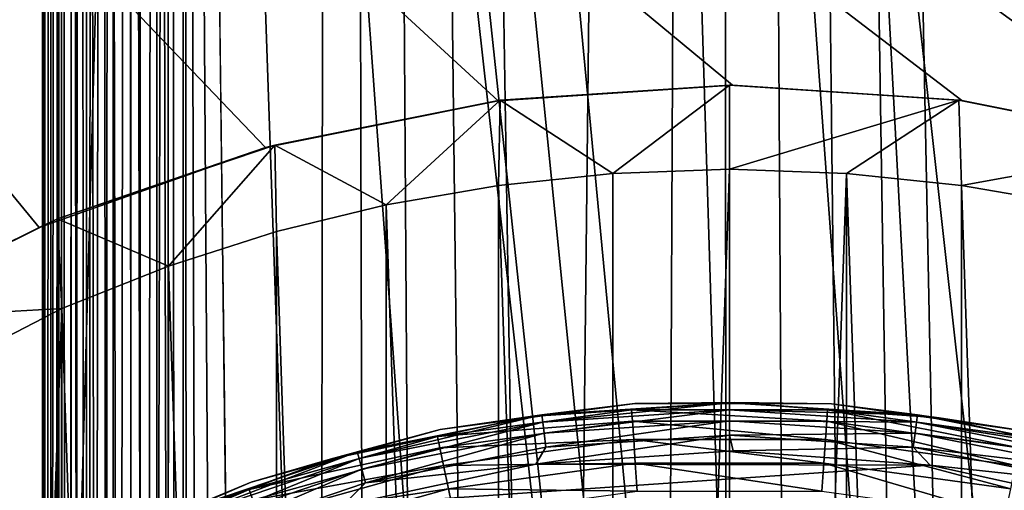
# Model space of a CAD drawing. Header units: metres. Extents: x -106 to 264, y -111 to 81.
# Tile 28 of 256: x -4.23 to 1.64, y -43.94 to -41.13. Entities that reach past the tile are written whole.
import ezdxf

# ---------------------------------------------------------------- set-up
doc = ezdxf.new("R2010")
doc.units = ezdxf.units.M
doc.layers.add('solid_20422013', color=7, linetype='CONTINUOUS')

msp = doc.modelspace()

# ---------------------------------------------------------------- linework, layer by layer
at = {"layer": 'solid_20422013'}
for points in [[(-0.559154, -89.208237, 77.699806), (-0.06123, 20.029524, 77.699997), (-2.346627, 19.890446, 77.696556)], [(-0.559154, -89.208237, 77.699806), (0.006449, -89.25544, 77.699997), (-0.06123, 20.029524, 77.699997)], [(2.098274, -88.490707, 77.69725), (2.225178, 19.904366, 77.696907), (-0.06123, 20.029524, 77.699997)], [(1.634858, -88.817284, 77.698326), (2.098274, -88.490707, 77.69725), (-0.06123, 20.029524, 77.699997)], [(1.120016, -89.056923, 77.699219), (1.634858, -88.817284, 77.698326), (-0.06123, 20.029524, 77.699997)], [(0.571857, -89.205994, 77.699799), (1.120016, -89.056923, 77.699219), (-0.06123, 20.029524, 77.699997)], [(0.006449, -89.25544, 77.699997), (0.571857, -89.205994, 77.699799), (-0.06123, 20.029524, 77.699997)], [(-2.491656, -88.099617, 77.696121), (-2.346627, 19.890446, 77.696556), (-3.25963, -22.351816, 77.693359)], [(-2.491656, -88.099617, 77.696121), (-2.088497, -88.499275, 77.697273), (-2.346627, 19.890446, 77.696556)], [(-1.107875, -89.061371, 77.699234), (-0.559154, -89.208237, 77.699806), (-2.346627, 19.890446, 77.696556)], [(-1.623713, -88.823708, 77.698349), (-1.107875, -89.061371, 77.699234), (-2.346627, 19.890446, 77.696556)], [(-2.088497, -88.499275, 77.697273), (-1.623713, -88.823708, 77.698349), (-2.346627, 19.890446, 77.696556)], [(-4.09812, -86, 66.456543), (-4.006546, -22.351816, 76.949913), (-4.078593, -22.408281, 68.694183)], [(-4.006546, -86, 76.949913), (-4.006546, -22.351816, 76.949913), (-4.09812, -86, 66.456543)], [(-3.98736, -86, 77.112045), (-3.984761, -22.351816, 77.122932), (-4.006546, -22.351816, 76.949913)], [(-3.98736, -86, 77.112045), (-4.006546, -22.351816, 76.949913), (-4.006546, -86, 76.949913)], [(-3.98736, -86, 77.112045), (-3.933003, -86, 77.267319), (-3.984761, -22.351816, 77.122932)], [(-3.933003, -86, 77.267319), (-3.924733, -22.351816, 77.28405), (-3.984761, -22.351816, 77.122932)], [(-3.933003, -86, 77.267319), (-3.845482, -86, 77.407791), (-3.924733, -22.351816, 77.28405)], [(-3.845482, -86, 77.407791), (-3.831122, -22.351816, 77.425438), (-3.924733, -22.351816, 77.28405)], [(-3.845482, -86, 77.407791), (-3.719925, -86, 77.533119), (-3.831122, -22.351816, 77.425438)], [(-3.719925, -86, 77.533119), (-3.710075, -22.351816, 77.540726), (-3.831122, -22.351816, 77.425438)], [(-3.719925, -86, 77.533119), (-3.574257, -86, 77.622757), (-3.710075, -22.351816, 77.540726)], [(-3.574257, -86, 77.622757), (-3.569309, -22.351816, 77.625053), (-3.710075, -22.351816, 77.540726)], [(-3.574257, -86, 77.622757), (-3.418207, -86, 77.675743), (-3.569309, -22.351816, 77.625053)], [(-3.418207, -86, 77.675743), (-3.415902, -22.351816, 77.676247), (-3.569309, -22.351816, 77.625053)], [(-3.418207, -86, 77.675743), (-3.25963, -86, 77.693359), (-3.415902, -22.351816, 77.676247)], [(-3.25963, -86, 77.693359), (-3.25963, -22.351816, 77.693359), (-3.415902, -22.351816, 77.676247)], [(-3.208316, -86.572563, 77.693565), (-3.25963, -22.351816, 77.693359), (-3.25963, -86, 77.693359)], [(-2.819406, -87.630814, 77.69503), (-2.491656, -88.099617, 77.696121), (-3.25963, -22.351816, 77.693359)], [(-3.063215, -87.11335, 77.694138), (-2.819406, -87.630814, 77.69503), (-3.25963, -22.351816, 77.693359)], [(-3.208316, -86.572563, 77.693565), (-3.063215, -87.11335, 77.694138), (-3.25963, -22.351816, 77.693359)], [(-4.09812, -86, 66.456543), (-4.078593, -22.408281, 68.694183), (-4.09812, -22.410749, 66.456543)], [(-4.09812, -86, 66.456543), (-4.09812, -22.410749, 66.456543), (-4.088933, -22.426447, 66.332787)], [(-4.080754, -86, 66.289413), (-4.09812, -86, 66.456543), (-4.088933, -22.426447, 66.332787)], [(-4.080754, -86, 66.289413), (-4.088933, -22.426447, 66.332787), (-4.058503, -22.464363, 66.209381)], [(-4.02669, -86, 66.130493), (-4.080754, -86, 66.289413), (-4.058503, -22.464363, 66.209381)], [(-4.02669, -86, 66.130493), (-4.058503, -22.464363, 66.209381), (-4.004651, -22.527771, 66.087364)], [(-3.938698, -86, 65.987671), (-4.02669, -86, 66.130493), (-4.004651, -22.527771, 66.087364)], [(-3.938698, -86, 65.987671), (-4.004651, -22.527771, 66.087364), (-3.923678, -22.616594, 65.969101)], [(-3.938698, -86, 65.987671), (-3.923678, -22.616594, 65.969101), (-3.872121, -22.669418, 65.913391)], [(-3.821235, -86, 65.868027), (-3.938698, -86, 65.987671), (-3.872121, -22.669418, 65.913391)], [(-3.821235, -86, 65.868027), (-3.872121, -22.669418, 65.913391), (-3.813056, -22.726597, 65.861473)], [(-3.821235, -86, 65.868027), (-3.813056, -22.726597, 65.861473), (-3.746844, -22.787283, 65.814751)], [(-3.678967, -86, 65.776901), (-3.821235, -86, 65.868027), (-3.746844, -22.787283, 65.814751)], [(-3.678967, -86, 65.776901), (-3.746844, -22.787283, 65.814751), (-3.674727, -22.847618, 65.774834)], [(-3.678967, -86, 65.776901), (-3.674727, -22.847618, 65.774834), (-3.597179, -22.9083, 65.742554)], [(-3.518554, -86, 65.719612), (-3.678967, -86, 65.776901), (-3.597179, -22.9083, 65.742554)], [(-3.518554, -86, 65.719612), (-3.597179, -22.9083, 65.742554), (-3.516173, -22.965136, 65.719063)], [(-3.518554, -86, 65.719612), (-3.516173, -22.965136, 65.719063), (-3.43288, -23.017508, 65.704803)], [(-3.518554, -86, 65.719612), (-3.43288, -23.017508, 65.704803), (-3.34815, -23.066092, 65.699997)], [(-3.34815, -85.999992, 65.699997), (-3.518554, -86, 65.719612), (-3.34815, -23.066092, 65.699997)], [(3.348149, -86, 65.699997), (-3.34815, -23.066092, 65.699997), (-2.967896, -23.109013, 65.699997)], [(3.348149, -86, 65.699997), (-3.34815, -85.999992, 65.699997), (-3.34815, -23.066092, 65.699997)], [(3.348149, -86, 65.699997), (-2.967896, -23.109013, 65.699997), (-2.586954, -23.145319, 65.699997)], [(3.348149, -86, 65.699997), (-2.586954, -23.145319, 65.699997), (-0.000003, -23.256697, 65.699997)], [(3.348149, -86, 65.699997), (-0.000003, -23.256697, 65.699997), (2.586954, -23.145321, 65.699997)], [(-3.977871, -48.06007, 19), (-3.329414, -24.775391, 19), (-5.925037, -24.287661, 19)], [(-4.544611, -48.728008, 19), (-3.977871, -48.06007, 19), (-5.925037, -24.287661, 19)], [(-3.977871, -48.06007, 19), (-3.313851, -47.485798, 19), (-3.329414, -24.775391, 19)], [(-0.89836, -46.474659, 19), (-0.662487, -24.99122, 19), (-3.329414, -24.775391, 19)], [(-1.750122, -46.680515, 19), (-0.89836, -46.474659, 19), (-3.329414, -24.775391, 19)], [(-2.564447, -47.023052, 19), (-1.750122, -46.680515, 19), (-3.329414, -24.775391, 19)], [(-3.313851, -47.485798, 19), (-2.564447, -47.023052, 19), (-3.329414, -24.775391, 19)], [(1.750123, -46.680515, 19), (2.071362, -24.911963, 19), (-0.662487, -24.99122, 19)], [(-0.89836, -46.474659, 19), (0.000001, -46.400002, 19), (-0.662487, -24.99122, 19)], [(0.898361, -46.474659, 19), (-0.662487, -24.99122, 19), (0.000001, -46.400002, 19)], [(0.898361, -46.474659, 19), (1.750123, -46.680515, 19), (-0.662487, -24.99122, 19)], [(6.293715, -43.620796, -14.134364), (-15.078767, -29.021139, -16.186213), (15.078767, -29.021139, -16.186213)], [(-4.117728, -42.37159, -14.309929), (-5.386318, -43.01326, -14.219748), (-15.078767, -29.021139, -16.186213)], [(-2.767686, -41.894844, -14.376931), (-4.117728, -42.37159, -14.309929), (-15.078767, -29.021139, -16.186213)], [(-1.379742, -41.616463, -14.416055), (-2.767686, -41.894844, -14.376931), (-15.078767, -29.021139, -16.186213)], [(0.017909, -41.522602, -14.429247), (-1.379742, -41.616463, -14.416055), (-15.078767, -29.021139, -16.186213)], [(1.385538, -41.614643, -14.41631), (0.017909, -41.522602, -14.429247), (-15.078767, -29.021139, -16.186213)], [(2.714191, -41.880337, -14.37897), (1.385538, -41.614643, -14.41631), (-15.078767, -29.021139, -16.186213)], [(3.98737, -42.311741, -14.31834), (2.714191, -41.880337, -14.37897), (-15.078767, -29.021139, -16.186213)], [(5.18798, -42.897285, -14.236048), (3.98737, -42.311741, -14.31834), (-15.078767, -29.021139, -16.186213)], [(6.293715, -43.620796, -14.134364), (5.18798, -42.897285, -14.236048), (-15.078767, -29.021139, -16.186213)], [(-1.367562, -41.612331, -30.799999), (-1.379742, -41.616463, -14.416055), (0.017909, -41.522602, -14.429247)], [(0, -41.522697, -30.799999), (0, -41.522697, -32.099998), (-1.367563, -41.612331, -32.099998)], [(-0.696377, -42.049397, -32.599998), (-1.367563, -41.612331, -32.099998), (0, -41.522697, -32.099998)], [(-1.367562, -41.612331, -30.799999), (0, -41.522697, -30.799999), (-1.367563, -41.612331, -32.099998)], [(-1.367562, -41.612331, -30.799999), (0.017909, -41.522602, -14.429247), (0, -41.522697, -30.799999)], [(-0.696377, -42.049397, -32.599998), (0, -41.522697, -32.099998), (0.000001, -42.022499, -32.599998)], [(0, -41.522697, -30.799999), (0.017909, -41.522602, -14.429247), (1.367562, -41.612331, -32.099998)], [(1.367562, -41.612331, -32.099998), (0, -41.522697, -32.099998), (0, -41.522697, -30.799999)], [(0.000001, -42.022499, -32.599998), (0, -41.522697, -32.099998), (1.367562, -41.612331, -32.099998)], [(1.367562, -41.612331, -32.099998), (0.017909, -41.522602, -14.429247), (1.385538, -41.614643, -14.41631)], [(-2.711725, -41.879704, -30.799999), (-2.767686, -41.894844, -14.376931), (-1.379742, -41.616463, -14.416055)], [(-1.367562, -41.612331, -30.799999), (-1.367563, -41.612331, -32.099998), (-2.711726, -41.879704, -32.099998)], [(-2.047894, -42.236008, -32.599998), (-2.711726, -41.879704, -32.099998), (-1.367563, -41.612331, -32.099998)], [(-2.711725, -41.879704, -30.799999), (-1.367562, -41.612331, -30.799999), (-2.711726, -41.879704, -32.099998)], [(-2.711725, -41.879704, -30.799999), (-1.379742, -41.616463, -14.416055), (-1.367562, -41.612331, -30.799999)], [(-1.379009, -42.120567, -32.599998), (-2.047894, -42.236008, -32.599998), (-1.367563, -41.612331, -32.099998)], [(-0.696377, -42.049397, -32.599998), (-1.379009, -42.120567, -32.599998), (-1.367563, -41.612331, -32.099998)], [(0.698198, -42.04884, -32.599998), (0.000001, -42.022499, -32.599998), (1.367562, -41.612331, -32.099998)], [(1.383268, -42.120323, -32.599998), (0.698198, -42.04884, -32.599998), (1.367562, -41.612331, -32.099998)], [(2.711726, -41.879704, -32.099998), (1.367562, -41.612331, -32.099998), (1.385538, -41.614643, -14.41631)], [(1.383268, -42.120323, -32.599998), (1.367562, -41.612331, -32.099998), (2.711726, -41.879704, -32.099998)], [(2.711726, -41.879704, -32.099998), (1.385538, -41.614643, -14.41631), (2.714191, -41.880337, -14.37897)], [(-4.00949, -42.320236, -30.799999), (-4.117728, -42.37159, -14.309929), (-2.767686, -41.894844, -14.376931)], [(-2.711725, -41.879704, -30.799999), (-2.711726, -41.879704, -32.099998), (-4.009491, -42.320236, -32.099998)], [(-3.347651, -42.60141, -32.599998), (-4.009491, -42.320236, -32.099998), (-2.711726, -41.879704, -32.099998)], [(-4.00949, -42.320236, -30.799999), (-2.711725, -41.879704, -30.799999), (-4.009491, -42.320236, -32.099998)], [(-4.00949, -42.320236, -30.799999), (-2.767686, -41.894844, -14.376931), (-2.711725, -41.879704, -30.799999)], [(-2.703032, -42.395721, -32.599998), (-3.347651, -42.60141, -32.599998), (-2.711726, -41.879704, -32.099998)], [(-2.047894, -42.236008, -32.599998), (-2.703032, -42.395721, -32.599998), (-2.711726, -41.879704, -32.099998)], [(2.055213, -42.23695, -32.599998), (1.383268, -42.120323, -32.599998), (2.711726, -41.879704, -32.099998)], [(-0.696377, -42.049397, -32.599998), (-0.698197, -61.95116, -32.599998), (-1.379009, -42.120567, -32.599998)], [(-0.698197, -61.95116, -32.599998), (0.000001, -42.022499, -32.599998), (0.000001, -61.977501, -32.599998)], [(-0.696377, -42.049397, -32.599998), (0.000001, -42.022499, -32.599998), (-0.698197, -61.95116, -32.599998)], [(0.000001, -61.977501, -32.599998), (0.000001, -42.022499, -32.599998), (0.698198, -42.04884, -32.599998)], [(0.000001, -61.977501, -32.599998), (0.698198, -42.04884, -32.599998), (0.696378, -61.950603, -32.599998)], [(0.696378, -61.950603, -32.599998), (0.698198, -42.04884, -32.599998), (1.37901, -61.879433, -32.599998)], [(1.37901, -61.879433, -32.599998), (0.698198, -42.04884, -32.599998), (1.383268, -42.120323, -32.599998)], [(-1.379009, -42.120567, -32.599998), (-1.383267, -61.879677, -32.599998), (-2.047894, -42.236008, -32.599998)], [(-1.379009, -42.120567, -32.599998), (-0.698197, -61.95116, -32.599998), (-1.383267, -61.879677, -32.599998)], [(1.37901, -61.879433, -32.599998), (1.383268, -42.120323, -32.599998), (2.047895, -61.763992, -32.599998)], [(2.047895, -61.763992, -32.599998), (1.383268, -42.120323, -32.599998), (2.055213, -42.23695, -32.599998)], [(-2.047894, -42.236008, -32.599998), (-2.055212, -61.76305, -32.599998), (-2.703032, -42.395721, -32.599998)], [(-2.047894, -42.236008, -32.599998), (-1.383267, -61.879677, -32.599998), (-2.055212, -61.76305, -32.599998)], [(-4.00949, -42.320236, -30.799999), (-4.009491, -42.320236, -32.099998), (-5.238652, -42.926392, -32.099998)], [(-3.983267, -42.853874, -32.599998), (-5.238652, -42.926392, -32.099998), (-4.009491, -42.320236, -32.099998)], [(-5.238651, -42.926392, -30.799999), (-4.00949, -42.320236, -30.799999), (-5.238652, -42.926392, -32.099998)], [(-5.238651, -42.926392, -30.799999), (-4.117728, -42.37159, -14.309929), (-4.00949, -42.320236, -30.799999)], [(-3.347651, -42.60141, -32.599998), (-3.983267, -42.853874, -32.599998), (-4.009491, -42.320236, -32.099998)], [(-5.238651, -42.926392, -30.799999), (-5.386318, -43.01326, -14.219748), (-4.117728, -42.37159, -14.309929)], [(-2.703032, -42.395721, -32.599998), (-2.71403, -61.601276, -32.599998), (-3.347651, -42.60141, -32.599998)], [(-2.703032, -42.395721, -32.599998), (-2.055212, -61.76305, -32.599998), (-2.71403, -61.601276, -32.599998)], [(-3.347651, -42.60141, -32.599998), (-3.363297, -61.392597, -32.599998), (-3.983267, -42.853874, -32.599998)], [(-3.347651, -42.60141, -32.599998), (-2.71403, -61.601276, -32.599998), (-3.363297, -61.392597, -32.599998)], [(-3.983267, -42.853874, -32.599998), (-5.19372, -43.481304, -32.599998), (-5.238652, -42.926392, -32.099998)], [(-3.983267, -42.853874, -32.599998), (-4.628923, -60.836609, -32.599998), (-5.19372, -43.481304, -32.599998)], [(-3.983267, -42.853874, -32.599998), (-4.004694, -61.136177, -32.599998), (-4.628923, -60.836609, -32.599998)], [(-3.983267, -42.853874, -32.599998), (-3.363297, -61.392597, -32.599998), (-4.004694, -61.136177, -32.599998)], [(-1.741604, -43.618942, 47.900455), (-0.584162, -43.459854, 47.900455), (-1.187575, -43.498363, 47.712509)], [(-0.579518, -43.527748, 48.078312), (-0.584162, -43.459854, 47.900455), (-1.741604, -43.618942, 47.900455)], [(-1.120349, -43.490105, 46.109287), (-1.725511, -43.577579, 46.202618), (-0.564442, -43.421188, 46.202618)], [(-1.187575, -43.498363, 47.712509), (-0.564442, -43.421188, 46.202618), (-1.725511, -43.577579, 46.202618)], [(-1.187575, -43.498363, 47.712509), (0.031553, -43.415874, 47.712509), (-0.564442, -43.421188, 46.202618)], [(-0.584162, -43.459854, 47.900455), (0.031553, -43.415874, 47.712509), (-1.187575, -43.498363, 47.712509)], [(0, -43.416672, 46.109287), (-1.120349, -43.490105, 46.109287), (-0.564442, -43.421188, 46.202618)], [(-1.114816, -43.532127, 46.02486), (-1.120349, -43.490105, 46.109287), (0, -43.416672, 46.109287)], [(-1.114816, -43.532127, 46.02486), (0, -43.416672, 46.109287), (0, -43.459061, 46.02486)], [(-1.114816, -43.532127, 46.02486), (0, -43.459061, 46.02486), (-1.106131, -43.598099, 45.957802)], [(0, -43.459061, 46.02486), (0, -43.5256, 45.957802), (-1.106131, -43.598099, 45.957802)], [(-0.584162, -43.459854, 47.900455), (0.584162, -43.459854, 47.900455), (0.031553, -43.415874, 47.712509)], [(0.579518, -43.527748, 48.078312), (0.584162, -43.459854, 47.900455), (-0.584162, -43.459854, 47.900455)], [(-0.579518, -43.527748, 48.078312), (0.579518, -43.527748, 48.078312), (-0.584162, -43.459854, 47.900455)], [(0.031553, -43.415874, 47.712509), (0.607108, -43.424103, 46.202618), (-0.564442, -43.421188, 46.202618)], [(0, -43.416672, 46.109287), (-0.564442, -43.421188, 46.202618), (0.607108, -43.424103, 46.202618)], [(1.120349, -43.490105, 46.109287), (0, -43.416672, 46.109287), (0.607108, -43.424103, 46.202618)], [(0, -43.459061, 46.02486), (0, -43.416672, 46.109287), (1.120349, -43.490105, 46.109287)], [(0, -43.459061, 46.02486), (1.120349, -43.490105, 46.109287), (1.114817, -43.532127, 46.02486)], [(0, -43.459061, 46.02486), (1.114817, -43.532127, 46.02486), (0, -43.5256, 45.957802)], [(0.031553, -43.415874, 47.712509), (1.250043, -43.50732, 47.712509), (0.607108, -43.424103, 46.202618)], [(0.584162, -43.459854, 47.900455), (1.250043, -43.50732, 47.712509), (0.031553, -43.415874, 47.712509)], [(0.579518, -43.527748, 48.078312), (1.727759, -43.68557, 48.078312), (0.584162, -43.459854, 47.900455)], [(0.584162, -43.459854, 47.900455), (1.741604, -43.618942, 47.900455), (1.250043, -43.50732, 47.712509)], [(1.727759, -43.68557, 48.078312), (1.741604, -43.618942, 47.900455), (0.584162, -43.459854, 47.900455)], [(1.120349, -43.490105, 46.109287), (0.607108, -43.424103, 46.202618), (1.767385, -43.586266, 46.202618)], [(1.250043, -43.50732, 47.712509), (1.767385, -43.586266, 46.202618), (0.607108, -43.424103, 46.202618)], [(-2.382641, -43.753109, 47.712509), (-1.187575, -43.498363, 47.712509), (-1.725511, -43.577579, 46.202618)], [(-1.741604, -43.618942, 47.900455), (-1.187575, -43.498363, 47.712509), (-2.382641, -43.753109, 47.712509)], [(-1.120349, -43.490105, 46.109287), (-2.221528, -43.709141, 46.109287), (-1.725511, -43.577579, 46.202618)], [(-2.210558, -43.750084, 46.02486), (-2.221528, -43.709141, 46.109287), (-1.120349, -43.490105, 46.109287)], [(-2.210558, -43.750084, 46.02486), (-1.120349, -43.490105, 46.109287), (-1.114816, -43.532127, 46.02486)], [(1.114817, -43.532127, 46.02486), (1.120349, -43.490105, 46.109287), (2.221529, -43.709141, 46.109287)], [(2.221529, -43.709141, 46.109287), (1.120349, -43.490105, 46.109287), (1.767385, -43.586266, 46.202618)], [(1.250043, -43.50732, 47.712509), (2.443203, -43.770847, 47.712509), (1.767385, -43.586266, 46.202618)], [(1.741604, -43.618942, 47.900455), (2.443203, -43.770847, 47.712509), (1.250043, -43.50732, 47.712509)], [(-2.221528, -43.709141, 46.109287), (-2.854539, -43.890366, 46.202618), (-1.725511, -43.577579, 46.202618)], [(-2.382641, -43.753109, 47.712509), (-1.725511, -43.577579, 46.202618), (-2.854539, -43.890366, 46.202618)], [(-2.210558, -43.750084, 46.02486), (-1.114816, -43.532127, 46.02486), (-2.193336, -43.814358, 45.957802)], [(-1.114816, -43.532127, 46.02486), (-1.106131, -43.598099, 45.957802), (-2.193336, -43.814358, 45.957802)], [(-1.727758, -43.68557, 48.078312), (-0.579518, -43.527748, 48.078312), (-1.741604, -43.618942, 47.900455)], [(-0.572136, -43.635658, 48.235046), (-0.579518, -43.527748, 48.078312), (-1.727758, -43.68557, 48.078312)], [(-1.106131, -43.598099, 45.957802), (0, -43.5256, 45.957802), (-1.095154, -43.681477, 45.914757)], [(0, -43.5256, 45.957802), (0, -43.609695, 45.914757), (-1.095154, -43.681477, 45.914757)], [(0.572137, -43.635658, 48.235046), (0.579518, -43.527748, 48.078312), (-0.579518, -43.527748, 48.078312)], [(-0.572136, -43.635658, 48.235046), (0.572137, -43.635658, 48.235046), (-0.579518, -43.527748, 48.078312)], [(0, -43.5256, 45.957802), (1.106131, -43.598099, 45.957802), (0, -43.609695, 45.914757)], [(1.114817, -43.532127, 46.02486), (1.106131, -43.598099, 45.957802), (0, -43.5256, 45.957802)], [(0.572137, -43.635658, 48.235046), (1.705753, -43.79147, 48.235046), (0.579518, -43.527748, 48.078312)], [(1.705753, -43.79147, 48.235046), (1.727759, -43.68557, 48.078312), (0.579518, -43.527748, 48.078312)], [(1.114817, -43.532127, 46.02486), (2.210558, -43.750084, 46.02486), (1.106131, -43.598099, 45.957802)], [(1.114817, -43.532127, 46.02486), (2.221529, -43.709141, 46.109287), (2.210558, -43.750084, 46.02486)], [(-2.866603, -43.934151, 47.900455), (-1.741604, -43.618942, 47.900455), (-2.382641, -43.753109, 47.712509)], [(-1.727758, -43.68557, 48.078312), (-1.741604, -43.618942, 47.900455), (-2.866603, -43.934151, 47.900455)], [(-2.193336, -43.814358, 45.957802), (-1.106131, -43.598099, 45.957802), (-2.17157, -43.895588, 45.914757)], [(-1.106131, -43.598099, 45.957802), (-1.095154, -43.681477, 45.914757), (-2.17157, -43.895588, 45.914757)], [(-1.705752, -43.79147, 48.235046), (-0.572136, -43.635658, 48.235046), (-1.727758, -43.68557, 48.078312)], [(-0.562436, -43.777466, 48.361774), (-0.572136, -43.635658, 48.235046), (-1.705752, -43.79147, 48.235046)], [(0, -43.609695, 45.914757), (0.020426, -43.703945, 45.900002), (-1.155086, -43.783489, 45.900002)], [(-1.095154, -43.681477, 45.914757), (0, -43.609695, 45.914757), (-1.155086, -43.783489, 45.900002)], [(0.562437, -43.777466, 48.361774), (0.572137, -43.635658, 48.235046), (-0.572136, -43.635658, 48.235046)], [(-0.562436, -43.777466, 48.361774), (0.562437, -43.777466, 48.361774), (-0.572136, -43.635658, 48.235046)], [(1.106131, -43.598099, 45.957802), (1.095155, -43.681477, 45.914757), (0, -43.609695, 45.914757)], [(0, -43.609695, 45.914757), (1.095155, -43.681477, 45.914757), (0.020426, -43.703945, 45.900002)], [(0.562437, -43.777466, 48.361774), (1.676834, -43.930637, 48.361774), (0.572137, -43.635658, 48.235046)], [(1.676834, -43.930637, 48.361774), (1.705753, -43.79147, 48.235046), (0.572137, -43.635658, 48.235046)], [(1.106131, -43.598099, 45.957802), (2.193336, -43.814358, 45.957802), (1.095155, -43.681477, 45.914757)], [(2.210558, -43.750084, 46.02486), (2.193336, -43.814358, 45.957802), (1.106131, -43.598099, 45.957802)], [(-2.843813, -43.998276, 48.078312), (-1.727758, -43.68557, 48.078312), (-2.866603, -43.934151, 47.900455)], [(-1.705752, -43.79147, 48.235046), (-1.727758, -43.68557, 48.078312), (-2.843813, -43.998276, 48.078312)], [(-2.17157, -43.895588, 45.914757), (-1.095154, -43.681477, 45.914757), (-1.155086, -43.783489, 45.900002)], [(1.095155, -43.681477, 45.914757), (1.195535, -43.789276, 45.900002), (0.020426, -43.703945, 45.900002)], [(1.095155, -43.681477, 45.914757), (2.171571, -43.895588, 45.914757), (1.195535, -43.789276, 45.900002)], [(2.193336, -43.814358, 45.957802), (2.171571, -43.895588, 45.914757), (1.095155, -43.681477, 45.914757)], [(-3.52943, -44.174957, 47.712509), (-2.382641, -43.753109, 47.712509), (-2.854539, -43.890366, 46.202618)], [(-2.866603, -43.934151, 47.900455), (-2.382641, -43.753109, 47.712509), (-3.52943, -44.174957, 47.712509)], [(-2.221528, -43.709141, 46.109287), (-3.284697, -44.070038, 46.109287), (-2.854539, -43.890366, 46.202618)], [(-3.268476, -44.1092, 46.02486), (-3.284697, -44.070038, 46.109287), (-2.221528, -43.709141, 46.109287)], [(-3.268476, -44.1092, 46.02486), (-2.221528, -43.709141, 46.109287), (-2.210558, -43.750084, 46.02486)], [(-3.268476, -44.1092, 46.02486), (-2.210558, -43.750084, 46.02486), (-3.243012, -44.170677, 45.957802)], [(-2.210558, -43.750084, 46.02486), (-2.193336, -43.814358, 45.957802), (-3.243012, -44.170677, 45.957802)], [(-1.155086, -43.783489, 45.900002), (0.020426, -43.703945, 45.900002), (1.195535, -43.789276, 45.900002)], [(-3.243012, -44.170677, 45.957802), (-2.193336, -43.814358, 45.957802), (-3.21083, -44.248371, 45.914757)], [(-2.193336, -43.814358, 45.957802), (-2.17157, -43.895588, 45.914757), (-3.21083, -44.248371, 45.914757)], [(-2.807593, -44.100189, 48.235046), (-1.705752, -43.79147, 48.235046), (-2.843813, -43.998276, 48.078312)], [(-1.676833, -43.930637, 48.361774), (-1.705752, -43.79147, 48.235046), (-2.807593, -44.100189, 48.235046)], [(-2.307167, -44.031189, 45.900002), (-1.155086, -43.783489, 45.900002), (1.195535, -43.789276, 45.900002)], [(-2.17157, -43.895588, 45.914757), (-1.155086, -43.783489, 45.900002), (-2.307167, -44.031189, 45.900002)], [(-2.307167, -44.031189, 45.900002), (1.195535, -43.789276, 45.900002), (2.346393, -44.042652, 45.900002)], [(-1.676833, -43.930637, 48.361774), (-0.562436, -43.777466, 48.361774), (-1.705752, -43.79147, 48.235046)], [(-1.676833, -43.930637, 48.361774), (-0.550967, -43.945137, 48.451321), (-0.562436, -43.777466, 48.361774)], [(-0.562436, -43.777466, 48.361774), (-0.550967, -43.945137, 48.451321), (0.550968, -43.945137, 48.451321)], [(-0.562436, -43.777466, 48.361774), (0.550968, -43.945137, 48.451321), (0.562437, -43.777466, 48.361774)], [(0.562437, -43.777466, 48.361774), (0.550968, -43.945137, 48.451321), (1.64264, -44.095184, 48.451321)], [(0.562437, -43.777466, 48.361774), (1.64264, -44.095184, 48.451321), (1.676834, -43.930637, 48.361774)], [(2.171571, -43.895588, 45.914757), (2.346393, -44.042652, 45.900002), (1.195535, -43.789276, 45.900002)], [(-3.284697, -44.070038, 46.109287), (-3.93056, -44.353741, 46.202618), (-2.854539, -43.890366, 46.202618)], [(-3.52943, -44.174957, 47.712509), (-2.854539, -43.890366, 46.202618), (-3.93056, -44.353741, 46.202618)], [(-3.21083, -44.248371, 45.914757), (-2.17157, -43.895588, 45.914757), (-2.307167, -44.031189, 45.900002)], [(-2.759993, -44.234123, 48.361774), (-1.676833, -43.930637, 48.361774), (-2.807593, -44.100189, 48.235046)], [(-2.759993, -44.234123, 48.361774), (-1.642639, -44.095184, 48.451321), (-1.676833, -43.930637, 48.361774)], [(-1.676833, -43.930637, 48.361774), (-1.642639, -44.095184, 48.451321), (-0.550967, -43.945137, 48.451321)], [(-3.938203, -44.399612, 47.900455), (-2.866603, -43.934151, 47.900455), (-3.52943, -44.174957, 47.712509)], [(-2.843813, -43.998276, 48.078312), (-2.866603, -43.934151, 47.900455), (-3.938203, -44.399612, 47.900455)]]:
    msp.add_3dface(points, dxfattribs=at)

doc.saveas('drawing.dxf')
